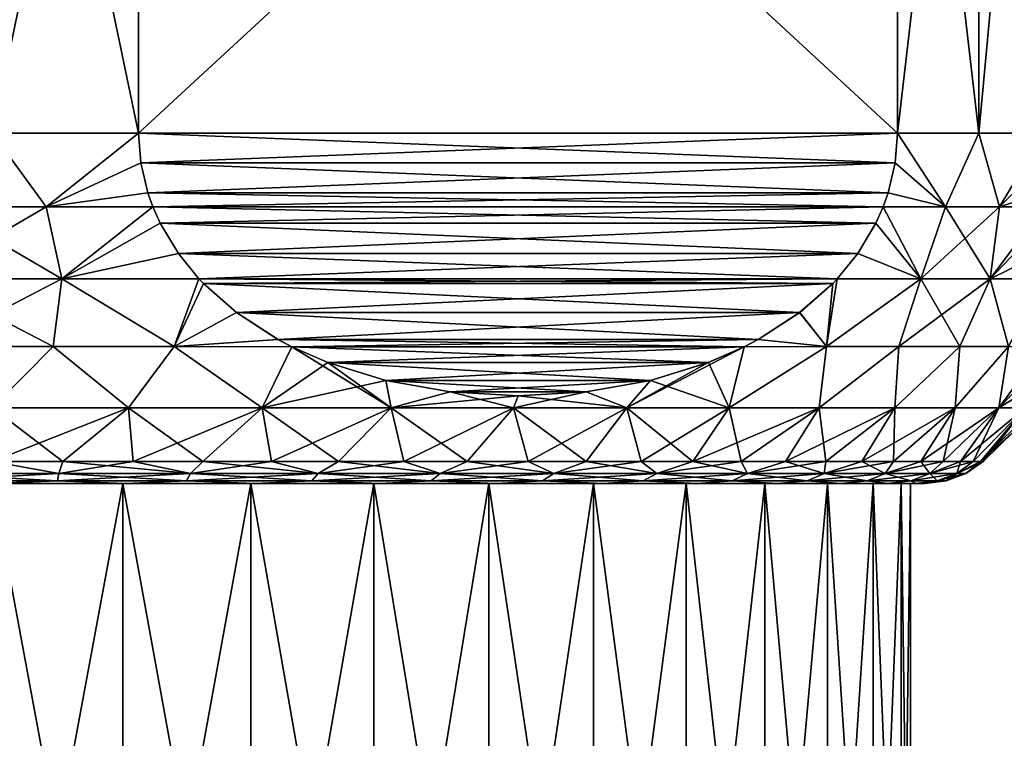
# Model space of a CAD drawing. Header units: metres. Extents: x -90 to 90, y -123 to 74.
# Tile 115 of 131: x 60 to 72, y 21 to 29. Entities that reach past the tile are written whole.
import ezdxf

# ---------------------------------------------------------------- set-up
doc = ezdxf.new("R2010")
doc.units = ezdxf.units.M
doc.layers.add('solid_11662012', color=7, linetype='CONTINUOUS')

msp = doc.modelspace()

# ---------------------------------------------------------------- linework, layer by layer
at = {"layer": 'solid_11662012'}
for points in [[(61.669872, 28, 12.892304), (61.669872, 36, 12.892304), (60, 36, 13)], [(61.669872, 28, 12.892304), (60, 36, 13), (60, 28, 13)], [(60, 28, -13), (60, 36, -13), (61.669872, 36, -12.892304)], [(60, 28, -13), (61.669872, 36, -12.892304), (61.669872, 28, -12.892304)], [(61.669872, 28, 12.892304), (70.330124, 36, 7.892305), (61.669872, 36, 12.892304)], [(61.669872, 28, 12.892304), (70.330124, 28, 7.892305), (70.330124, 36, 7.892305)], [(70.330124, 28, -7.892305), (61.669872, 36, -12.892304), (70.330124, 36, -7.892305)], [(61.669872, 28, -12.892304), (61.669872, 36, -12.892304), (70.330124, 28, -7.892305)], [(71.258331, 28, 6.5), (71.258331, 36, 6.5), (70.330124, 36, 7.892305)], [(71.258331, 28, 6.5), (70.330124, 36, 7.892305), (70.330124, 28, 7.892305)], [(70.330124, 28, -7.892305), (70.330124, 36, -7.892305), (71.258331, 36, -6.5)], [(71.258331, 28, -6.5), (70.330124, 28, -7.892305), (71.258331, 36, -6.5)], [(72, 28, 5), (72, 36, 5), (71.258331, 36, 6.5)], [(72, 28, 5), (71.258331, 36, 6.5), (71.258331, 28, 6.5)], [(71.258331, 28, -6.5), (71.258331, 36, -6.5), (72, 36, -5)], [(71.258331, 28, -6.5), (72, 36, -5), (72, 28, -5)], [(60.615589, 27.158506, -12.914017), (59.384403, 27.158506, -12.914016), (60, 28, -13)], [(59.384411, 27.158506, 12.914017), (60.615597, 27.158506, 12.914016), (60, 28, 13)], [(60.615597, 27.158506, 12.914016), (61.669872, 28, 12.892304), (60, 28, 13)], [(60.615589, 27.158506, -12.914017), (60, 28, -13), (61.669872, 28, -12.892304)], [(61.696148, 27.659065, -12.877136), (60.615589, 27.158506, -12.914017), (61.669872, 28, -12.892304)], [(60.615597, 27.158506, 12.914016), (61.69614, 27.659098, 12.877139), (61.669872, 28, 12.892304)], [(61.69614, 27.659098, 12.877139), (70.330124, 28, 7.892305), (61.669872, 28, 12.892304)], [(61.669872, 28, -12.892304), (70.330124, 28, -7.892305), (70.303856, 27.65909, -7.907472)], [(61.696148, 27.659065, -12.877136), (61.669872, 28, -12.892304), (70.303856, 27.65909, -7.907472)], [(61.69614, 27.659098, 12.877139), (70.303856, 27.659069, 7.907474), (70.330124, 28, 7.892305)], [(70.330124, 28, 7.892305), (70.303856, 27.659069, 7.907474), (70.87606, 27.158506, 6.990146)], [(70.876053, 27.158506, -6.990151), (70.303856, 27.65909, -7.907472), (70.330124, 28, -7.892305)], [(71.258331, 28, 6.5), (70.330124, 28, 7.892305), (70.87606, 27.158506, 6.990146)], [(70.876053, 27.158506, -6.990151), (70.330124, 28, -7.892305), (71.258331, 28, -6.5)], [(71.491638, 27.158506, -5.923935), (70.876053, 27.158506, -6.990151), (71.258331, 28, -6.5)], [(71.258331, 28, 6.5), (70.87606, 27.158506, 6.990146), (71.491638, 27.158506, 5.92393)], [(72, 28, 5), (71.258331, 28, 6.5), (71.491638, 27.158506, 5.92393)], [(71.491638, 27.158506, -5.923935), (71.258331, 28, -6.5), (72, 28, -5)], [(72, 27.66193, 4.970171), (72, 28, 5), (71.491638, 27.158506, 5.92393)], [(72, 27.661568, -4.970107), (71.491638, 27.158506, -5.923935), (72, 28, -5)], [(61.696148, 27.659065, -12.877136), (61.776558, 27.316944, -12.83071), (60.615589, 27.158506, -12.914017)], [(60.615597, 27.158506, 12.914016), (61.776592, 27.316833, 12.830689), (61.69614, 27.659098, 12.877139)], [(61.776592, 27.316833, 12.830689), (70.303856, 27.659069, 7.907474), (61.69614, 27.659098, 12.877139)], [(61.696148, 27.659065, -12.877136), (70.303856, 27.65909, -7.907472), (70.223404, 27.316828, -7.953921)], [(61.696148, 27.659065, -12.877136), (70.223404, 27.316828, -7.953921), (61.776558, 27.316944, -12.83071)], [(61.776592, 27.316833, 12.830689), (70.223442, 27.31695, 7.953898), (70.303856, 27.659069, 7.907474)], [(70.876053, 27.158506, -6.990151), (70.223404, 27.316828, -7.953921), (70.303856, 27.65909, -7.907472)], [(70.303856, 27.659069, 7.907474), (70.223442, 27.31695, 7.953898), (70.87606, 27.158506, 6.990146)], [(72, 27.66193, 4.970171), (71.491638, 27.158506, 5.92393), (72, 27.321575, 4.878502)], [(72, 27.661568, -4.970107), (72, 27.32147, -4.878464), (71.491638, 27.158506, -5.923935)], [(61.776558, 27.316944, -12.83071), (61.83287, 27.159101, -12.798198), (60.615589, 27.158506, -12.914017)], [(60.615597, 27.158506, 12.914016), (61.832886, 27.159065, 12.798189), (61.776592, 27.316833, 12.830689)], [(61.776558, 27.316944, -12.83071), (70.223404, 27.316828, -7.953921), (70.167114, 27.159065, -7.98642)], [(61.776558, 27.316944, -12.83071), (70.167114, 27.159065, -7.98642), (61.83287, 27.159101, -12.798198)], [(61.832886, 27.159065, 12.798189), (70.223442, 27.31695, 7.953898), (61.776592, 27.316833, 12.830689)], [(61.832886, 27.159065, 12.798189), (70.16713, 27.159103, 7.986412), (70.223442, 27.31695, 7.953898)], [(70.876053, 27.158506, -6.990151), (70.167114, 27.159065, -7.98642), (70.223404, 27.316828, -7.953921)], [(70.223442, 27.31695, 7.953898), (70.16713, 27.159103, 7.986412), (70.87606, 27.158506, 6.990146)], [(72, 27.321575, 4.878502), (71.491638, 27.158506, 5.92393), (72, 27.159101, 4.811787)], [(72, 27.32147, -4.878464), (72, 27.159086, -4.811779), (71.491638, 27.158506, -5.923935)], [(59.207767, 26.337818, -12.690925), (59.384403, 27.158506, -12.914016), (60.615589, 27.158506, -12.914017)], [(60.792179, 26.337818, -12.690928), (59.207767, 26.337818, -12.690925), (60.615589, 27.158506, -12.914017)], [(59.207821, 26.337818, 12.690928), (60.792233, 26.337818, 12.690925), (59.384411, 27.158506, 12.914017)], [(60.792233, 26.337818, 12.690925), (60.615597, 27.158506, 12.914016), (59.384411, 27.158506, 12.914017)], [(60.792179, 26.337818, -12.690928), (60.615589, 27.158506, -12.914017), (61.83287, 27.159101, -12.798198)], [(60.792233, 26.337818, 12.690925), (61.832886, 27.159065, 12.798189), (60.615597, 27.158506, 12.914016)], [(60.792179, 26.337818, -12.690928), (61.83287, 27.159101, -12.798198), (61.916058, 26.972775, -12.750171)], [(60.792233, 26.337818, 12.690925), (61.916183, 26.972515, 12.750097), (61.832886, 27.159065, 12.798189)], [(61.83287, 27.159101, -12.798198), (70.167114, 27.159065, -7.98642), (70.083817, 26.972511, -8.034513)], [(61.916058, 26.972775, -12.750171), (61.83287, 27.159101, -12.798198), (70.083817, 26.972511, -8.034513)], [(61.916183, 26.972515, 12.750097), (70.16713, 27.159103, 7.986412), (61.832886, 27.159065, 12.798189)], [(61.916183, 26.972515, 12.750097), (70.083946, 26.972782, 8.034436), (70.16713, 27.159103, 7.986412)], [(70.594337, 26.337818, -7.031877), (70.083817, 26.972511, -8.034513), (70.167114, 27.159065, -7.98642)], [(70.16713, 27.159103, 7.986412), (70.083946, 26.972782, 8.034436), (70.59436, 26.337818, 7.031835)], [(70.594337, 26.337818, -7.031877), (70.167114, 27.159065, -7.98642), (70.876053, 27.158506, -6.990151)], [(70.87606, 27.158506, 6.990146), (70.16713, 27.159103, 7.986412), (70.59436, 26.337818, 7.031835)], [(70.594337, 26.337818, -7.031877), (70.876053, 27.158506, -6.990151), (71.491638, 27.158506, -5.923935)], [(71.386414, 26.337818, -5.660108), (70.594337, 26.337818, -7.031877), (71.491638, 27.158506, -5.923935)], [(70.87606, 27.158506, 6.990146), (70.59436, 26.337818, 7.031835), (71.386436, 26.337818, 5.660066)], [(71.491638, 27.158506, 5.92393), (70.87606, 27.158506, 6.990146), (71.386436, 26.337818, 5.660066)], [(71.386414, 26.337818, -5.660108), (71.491638, 27.158506, -5.923935), (72, 27.159086, -4.811779)], [(71.386414, 26.337818, -5.660108), (72, 27.159086, -4.811779), (72, 26.979347, -4.719491)], [(72, 27.159101, 4.811787), (71.491638, 27.158506, 5.92393), (71.386436, 26.337818, 5.660066)], [(72, 26.979315, 4.719471), (72, 27.159101, 4.811787), (71.386436, 26.337818, 5.660066)], [(62.123074, 26.627176, -12.630649), (60.792179, 26.337818, -12.690928), (61.916058, 26.972775, -12.750171)], [(60.792233, 26.337818, 12.690925), (62.123322, 26.626829, 12.630507), (61.916183, 26.972515, 12.750097)], [(62.123074, 26.627176, -12.630649), (61.916058, 26.972775, -12.750171), (70.083817, 26.972511, -8.034513)], [(61.916183, 26.972515, 12.750097), (69.87693, 26.627188, 8.153956), (70.083946, 26.972782, 8.034436)], [(62.123322, 26.626829, 12.630507), (69.87693, 26.627188, 8.153956), (61.916183, 26.972515, 12.750097)], [(62.123074, 26.627176, -12.630649), (70.083817, 26.972511, -8.034513), (69.876678, 26.626827, -8.154102)], [(70.594337, 26.337818, -7.031877), (69.876678, 26.626827, -8.154102), (70.083817, 26.972511, -8.034513)], [(70.083946, 26.972782, 8.034436), (69.87693, 26.627188, 8.153956), (70.59436, 26.337818, 7.031835)], [(72, 26.635815, -4.483718), (71.386414, 26.337818, -5.660108), (72, 26.979347, -4.719491)], [(72, 26.979315, 4.719471), (71.386436, 26.337818, 5.660066), (72, 26.635529, 4.483488)], [(72, 26.635815, -4.483718), (72, 26.337978, -4.205747), (71.386414, 26.337818, -5.660108)], [(72, 26.635529, 4.483488), (71.386436, 26.337818, 5.660066), (72, 26.33799, 4.205757)], [(62.123074, 26.627176, -12.630649), (62.357719, 26.337971, -12.495177), (60.792179, 26.337818, -12.690928)], [(60.792233, 26.337818, 12.690925), (62.357689, 26.338003, 12.495193), (62.123322, 26.626829, 12.630507)], [(62.123074, 26.627176, -12.630649), (69.876678, 26.626827, -8.154102), (69.642311, 26.338003, -8.289416)], [(62.123074, 26.627176, -12.630649), (69.642311, 26.338003, -8.289416), (62.357719, 26.337971, -12.495177)], [(62.357689, 26.338003, 12.495193), (69.87693, 26.627188, 8.153956), (62.123322, 26.626829, 12.630507)], [(62.357689, 26.338003, 12.495193), (69.642281, 26.337971, 8.289433), (69.87693, 26.627188, 8.153956)], [(69.87693, 26.627188, 8.153956), (69.642281, 26.337971, 8.289433), (70.59436, 26.337818, 7.031835)], [(70.594337, 26.337818, -7.031877), (69.642311, 26.338003, -8.289416), (69.876678, 26.626827, -8.154102)], [(60.792179, 26.337818, -12.690928), (59.304943, 25.56493, -12.347424), (59.207767, 26.337818, -12.690925)], [(59.207821, 26.337818, 12.690928), (59.304859, 25.56493, 12.347419), (60.695057, 25.56493, 12.347424)], [(59.207821, 26.337818, 12.690928), (60.695057, 25.56493, 12.347424), (60.792233, 26.337818, 12.690925)], [(60.792179, 26.337818, -12.690928), (60.695141, 25.56493, -12.347419), (59.304943, 25.56493, -12.347424)], [(60.792233, 26.337818, 12.690925), (60.695057, 25.56493, 12.347424), (62.076473, 25.56493, 12.1914)], [(60.792179, 26.337818, -12.690928), (62.076553, 25.56493, -12.191385), (60.695141, 25.56493, -12.347419)], [(62.357719, 26.337971, -12.495177), (62.076553, 25.56493, -12.191385), (60.792179, 26.337818, -12.690928)], [(60.792233, 26.337818, 12.690925), (62.076473, 25.56493, 12.1914), (62.357689, 26.338003, 12.495193)], [(62.409702, 26.283001, 12.465164), (62.357689, 26.338003, 12.495193), (62.076473, 25.56493, 12.1914)], [(62.409241, 26.283474, -12.46543), (62.076553, 25.56493, -12.191385), (62.357719, 26.337971, -12.495177)], [(62.409702, 26.283001, 12.465164), (69.642281, 26.337971, 8.289433), (62.357689, 26.338003, 12.495193)], [(62.357719, 26.337971, -12.495177), (69.642311, 26.338003, -8.289416), (69.590302, 26.283003, -8.319444)], [(62.409241, 26.283474, -12.46543), (62.357719, 26.337971, -12.495177), (69.590302, 26.283003, -8.319444)], [(62.409702, 26.283001, 12.465164), (69.590775, 26.283485, 8.319172), (69.642281, 26.337971, 8.289433)], [(69.642281, 26.337971, 8.289433), (69.590775, 26.283485, 8.319172), (69.519966, 25.56493, 7.893804)], [(70.59436, 26.337818, 7.031835), (69.642281, 26.337971, 8.289433), (69.519966, 25.56493, 7.893804)], [(70.59436, 26.337818, 7.031835), (69.519966, 25.56493, 7.893804), (70.345947, 25.56493, 6.7752)], [(69.52002, 25.56493, -7.893745), (69.642311, 26.338003, -8.289416), (70.594337, 26.337818, -7.031877)], [(69.52002, 25.56493, -7.893745), (69.590302, 26.283003, -8.319444), (69.642311, 26.338003, -8.289416)], [(70.345985, 25.56493, -6.775143), (69.52002, 25.56493, -7.893745), (70.594337, 26.337818, -7.031877)], [(70.59436, 26.337818, 7.031835), (70.345947, 25.56493, 6.7752), (71.04113, 25.56493, 5.570943)], [(70.345985, 25.56493, -6.775143), (70.594337, 26.337818, -7.031877), (71.386414, 26.337818, -5.660108)], [(71.041161, 25.56493, -5.570889), (70.345985, 25.56493, -6.775143), (71.386414, 26.337818, -5.660108)], [(71.386436, 26.337818, 5.660066), (70.59436, 26.337818, 7.031835), (71.04113, 25.56493, 5.570943)], [(71.386436, 26.337818, 5.660066), (71.04113, 25.56493, 5.570943), (71.596733, 25.56493, 4.296257)], [(71.596748, 25.56493, -4.296209), (71.041161, 25.56493, -5.570889), (71.386414, 26.337818, -5.660108)], [(71.596748, 25.56493, -4.296209), (71.386414, 26.337818, -5.660108), (72, 26.337978, -4.205747)], [(72, 26.33799, 4.205757), (71.386436, 26.337818, 5.660066), (71.596733, 25.56493, 4.296257)], [(62.787064, 25.949966, 12.247293), (62.409702, 26.283001, 12.465164), (62.076473, 25.56493, 12.1914)], [(62.786312, 25.950535, -12.247728), (62.076553, 25.56493, -12.191385), (62.409241, 26.283474, -12.46543)], [(62.786312, 25.950535, -12.247728), (62.409241, 26.283474, -12.46543), (69.590302, 26.283003, -8.319444)], [(62.409702, 26.283001, 12.465164), (69.213707, 25.950548, 8.536871), (69.590775, 26.283485, 8.319172)], [(62.787064, 25.949966, 12.247293), (69.213707, 25.950548, 8.536871), (62.409702, 26.283001, 12.465164)], [(62.786312, 25.950535, -12.247728), (69.590302, 26.283003, -8.319444), (69.212944, 25.949972, -8.537312)], [(69.52002, 25.56493, -7.893745), (69.212944, 25.949972, -8.537312), (69.590302, 26.283003, -8.319444)], [(69.590775, 26.283485, 8.319172), (69.213707, 25.950548, 8.536871), (69.519966, 25.56493, 7.893804)], [(63.260502, 25.643618, 11.973956), (62.787064, 25.949966, 12.247293), (62.076473, 25.56493, 12.1914)], [(62.786312, 25.950535, -12.247728), (63.259624, 25.644102, -11.974461), (62.076553, 25.56493, -12.191385)], [(62.786312, 25.950535, -12.247728), (69.212944, 25.949972, -8.537312), (63.259624, 25.644102, -11.974461)], [(62.787064, 25.949966, 12.247293), (68.740395, 25.644112, 8.81014), (69.213707, 25.950548, 8.536871)], [(63.260502, 25.643618, 11.973956), (68.740395, 25.644112, 8.81014), (62.787064, 25.949966, 12.247293)], [(63.259624, 25.644102, -11.974461), (69.212944, 25.949972, -8.537312), (68.73951, 25.643625, -8.810647)], [(69.52002, 25.56493, -7.893745), (68.73951, 25.643625, -8.810647), (69.212944, 25.949972, -8.537312)], [(69.213707, 25.950548, 8.536871), (68.740395, 25.644112, 8.81014), (69.519966, 25.56493, 7.893804)], [(63.260502, 25.643618, 11.973956), (62.076473, 25.56493, 12.1914), (63.418743, 25.560745, 11.882594)], [(63.259624, 25.644102, -11.974461), (63.418797, 25.560717, -11.882563), (62.076553, 25.56493, -12.191385)], [(63.259624, 25.644102, -11.974461), (68.73951, 25.643625, -8.810647), (68.581253, 25.560745, -8.902017)], [(63.259624, 25.644102, -11.974461), (68.581253, 25.560745, -8.902017), (63.418797, 25.560717, -11.882563)], [(63.260502, 25.643618, 11.973956), (63.418743, 25.560745, 11.882594), (68.740395, 25.644112, 8.81014)], [(68.740395, 25.644112, 8.81014), (63.418743, 25.560745, 11.882594), (68.5812, 25.560717, 8.902048)], [(68.740395, 25.644112, 8.81014), (68.5812, 25.560717, 8.902048), (69.519966, 25.56493, 7.893804)], [(69.52002, 25.56493, -7.893745), (68.581253, 25.560745, -8.902017), (68.73951, 25.643625, -8.810647)], [(60.695057, 25.56493, 12.347424), (59.304859, 25.56493, 12.347419), (60, 24.862066, 11.892734)], [(60, 24.862066, -11.892734), (59.304943, 25.56493, -12.347424), (60.695141, 25.56493, -12.347419)], [(60.695057, 25.56493, 12.347424), (60, 24.862066, 11.892734), (61.552315, 24.862066, 11.790989)], [(61.552315, 24.862066, -11.790989), (60, 24.862066, -11.892734), (60.695141, 25.56493, -12.347419)], [(62.076473, 25.56493, 12.1914), (60.695057, 25.56493, 12.347424), (61.552315, 24.862066, 11.790989)], [(61.552315, 24.862066, -11.790989), (60.695141, 25.56493, -12.347419), (62.076553, 25.56493, -12.191385)], [(62.076473, 25.56493, 12.1914), (61.552315, 24.862066, 11.790989), (63.078064, 24.862066, 11.487498)], [(63.078064, 24.862066, -11.487498), (61.552315, 24.862066, -11.790989), (62.076553, 25.56493, -12.191385)], [(63.418743, 25.560745, 11.882594), (62.076473, 25.56493, 12.1914), (63.078064, 24.862066, 11.487498)], [(63.078064, 24.862066, -11.487498), (62.076553, 25.56493, -12.191385), (63.418797, 25.560717, -11.882563)], [(63.418743, 25.560745, 11.882594), (63.078064, 24.862066, 11.487498), (64.551155, 24.862066, 10.987453)], [(63.078064, 24.862066, -11.487498), (63.418797, 25.560717, -11.882563), (63.829067, 25.380705, -11.645694)], [(63.829906, 25.380383, 11.645209), (63.418743, 25.560745, 11.882594), (64.551155, 24.862066, 10.987453)], [(68.5812, 25.560717, 8.902048), (63.418743, 25.560745, 11.882594), (63.829906, 25.380383, 11.645209)], [(63.418797, 25.560717, -11.882563), (68.581253, 25.560745, -8.902017), (68.170105, 25.380386, -9.139394)], [(63.418797, 25.560717, -11.882563), (68.170105, 25.380386, -9.139394), (63.829067, 25.380705, -11.645694)], [(68.5812, 25.560717, 8.902048), (63.829906, 25.380383, 11.645209), (68.170952, 25.380713, 9.138905)], [(67.239838, 24.862066, -9.43514), (68.170105, 25.380386, -9.139394), (68.581253, 25.560745, -8.902017)], [(68.409431, 24.862066, -8.409432), (67.239838, 24.862066, -9.43514), (68.581253, 25.560745, -8.902017)], [(68.5812, 25.560717, 8.902048), (68.170952, 25.380713, 9.138905), (68.409431, 24.862066, 8.409432)], [(69.519966, 25.56493, 7.893804), (68.409431, 24.862066, 8.409432), (69.435143, 24.862066, 7.239837)], [(69.519966, 25.56493, 7.893804), (68.5812, 25.560717, 8.902048), (68.409431, 24.862066, 8.409432)], [(68.409431, 24.862066, -8.409432), (68.581253, 25.560745, -8.902017), (69.52002, 25.56493, -7.893745)], [(69.435143, 24.862066, -7.239837), (68.409431, 24.862066, -8.409432), (69.52002, 25.56493, -7.893745)], [(70.345947, 25.56493, 6.7752), (69.435143, 24.862066, 7.239837), (70.299408, 24.862066, 5.946367)], [(70.345947, 25.56493, 6.7752), (69.519966, 25.56493, 7.893804), (69.435143, 24.862066, 7.239837)], [(69.435143, 24.862066, -7.239837), (69.52002, 25.56493, -7.893745), (70.345985, 25.56493, -6.775143)], [(70.299408, 24.862066, -5.946367), (69.435143, 24.862066, -7.239837), (70.345985, 25.56493, -6.775143)], [(71.04113, 25.56493, 5.570943), (70.299408, 24.862066, 5.946367), (70.98745, 24.862066, 4.551152)], [(71.04113, 25.56493, 5.570943), (70.345947, 25.56493, 6.7752), (70.299408, 24.862066, 5.946367)], [(70.299408, 24.862066, -5.946367), (70.345985, 25.56493, -6.775143), (71.041161, 25.56493, -5.570889)], [(70.98745, 24.862066, -4.551152), (70.299408, 24.862066, -5.946367), (71.041161, 25.56493, -5.570889)], [(71.596733, 25.56493, 4.296257), (70.98745, 24.862066, 4.551152), (71.487495, 24.862066, 3.078066)], [(71.596733, 25.56493, 4.296257), (71.04113, 25.56493, 5.570943), (70.98745, 24.862066, 4.551152)], [(70.98745, 24.862066, -4.551152), (71.041161, 25.56493, -5.570889), (71.596748, 25.56493, -4.296209)], [(71.487495, 24.862066, -3.078066), (70.98745, 24.862066, -4.551152), (71.596748, 25.56493, -4.296209)], [(72, 25.560633, 2.980323), (71.596733, 25.56493, 4.296257), (71.487495, 24.862066, 3.078066)], [(71.487495, 24.862066, -3.078066), (71.596748, 25.56493, -4.296209), (72, 25.560627, -2.98031)], [(72, 25.560633, 2.980323), (71.487495, 24.862066, 3.078066), (71.790993, 24.862066, 1.552313)], [(71.487495, 24.862066, -3.078066), (72, 25.560627, -2.98031), (72, 25.388775, -2.530899)], [(63.078064, 24.862066, -11.487498), (63.829067, 25.380705, -11.645694), (64.489166, 25.176004, -11.264586)], [(63.829067, 25.380705, -11.645694), (68.170105, 25.380386, -9.139394), (64.489166, 25.176004, -11.264586)], [(68.170952, 25.380713, 9.138905), (63.829906, 25.380383, 11.645209), (67.510857, 25.17601, 9.52001)], [(64.490013, 25.175797, 11.264097), (63.829906, 25.380383, 11.645209), (64.551155, 24.862066, 10.987453)], [(67.510857, 25.17601, 9.52001), (63.829906, 25.380383, 11.645209), (64.490013, 25.175797, 11.264097)], [(64.489166, 25.176004, -11.264586), (68.170105, 25.380386, -9.139394), (67.510002, 25.1758, -9.520503)], [(67.239838, 24.862066, -9.43514), (67.510002, 25.1758, -9.520503), (68.170105, 25.380386, -9.139394)], [(68.170952, 25.380713, 9.138905), (67.510857, 25.17601, 9.52001), (68.409431, 24.862066, 8.409432)], [(72, 25.180328, -1.765009), (71.487495, 24.862066, -3.078066), (72, 25.388775, -2.530899)], [(64.551155, 24.862066, -10.987453), (63.078064, 24.862066, -11.487498), (64.489166, 25.176004, -11.264586)], [(64.489166, 25.176004, -11.264586), (67.510002, 25.1758, -9.520503), (65.223198, 25.045156, -10.84079)], [(64.551155, 24.862066, -10.987453), (64.489166, 25.176004, -11.264586), (65.223198, 25.045156, -10.84079)], [(67.510857, 25.17601, 9.52001), (64.490013, 25.175797, 11.264097), (66.776825, 25.04516, 9.943805)], [(65.224007, 25.045063, 10.840324), (64.490013, 25.175797, 11.264097), (64.551155, 24.862066, 10.987453)], [(66.776825, 25.04516, 9.943805), (64.490013, 25.175797, 11.264097), (65.224007, 25.045063, 10.840324)], [(65.223198, 25.045156, -10.84079), (67.510002, 25.1758, -9.520503), (66.776016, 25.045065, -9.944271)], [(67.239838, 24.862066, -9.43514), (66.776016, 25.045065, -9.944271), (67.510002, 25.1758, -9.520503)], [(67.510857, 25.17601, 9.52001), (66.776825, 25.04516, 9.943805), (67.239838, 24.862066, 9.43514)], [(67.510857, 25.17601, 9.52001), (67.239838, 24.862066, 9.43514), (68.409431, 24.862066, 8.409432)], [(72, 25.180328, -1.765009), (71.790993, 24.862066, -1.552313), (71.487495, 24.862066, -3.078066)], [(64.551155, 24.862066, -10.987453), (65.223198, 25.045156, -10.84079), (65.999542, 25, -10.39257)], [(65.224007, 25.045063, 10.840324), (64.551155, 24.862066, 10.987453), (65.946365, 24.862066, 10.299409)], [(65.946365, 24.862066, -10.299409), (64.551155, 24.862066, -10.987453), (65.999542, 25, -10.39257)], [(65.223198, 25.045156, -10.84079), (66.776016, 25.045065, -9.944271), (65.999542, 25, -10.39257)], [(66.776825, 25.04516, 9.943805), (65.224007, 25.045063, 10.840324), (66.000488, 25, 10.392025)], [(66.000488, 25, 10.392025), (65.224007, 25.045063, 10.840324), (65.946365, 24.862066, 10.299409)], [(65.946365, 24.862066, -10.299409), (65.999542, 25, -10.39257), (66.776016, 25.045065, -9.944271)], [(67.239838, 24.862066, -9.43514), (65.946365, 24.862066, -10.299409), (66.776016, 25.045065, -9.944271)], [(66.000488, 25, 10.392025), (65.946365, 24.862066, 10.299409), (67.239838, 24.862066, 9.43514)], [(66.776825, 25.04516, 9.943805), (66.000488, 25, 10.392025), (67.239838, 24.862066, 9.43514)], [(60.806644, 24.25, 11.278379), (61.552315, 24.862066, 11.790989), (60, 24.862066, 11.892734)], [(60, 24.25, 11.307189), (60.806644, 24.25, 11.278379), (60, 24.862066, 11.892734)], [(60, 24.25, -11.307189), (60, 24.862066, -11.892734), (61.552315, 24.862066, -11.790989)], [(60.806644, 24.25, -11.278379), (60, 24.25, -11.307189), (61.552315, 24.862066, -11.790989)], [(60.806644, 24.25, 11.278379), (61.60918, 24.25, 11.192099), (61.552315, 24.862066, 11.790989)], [(61.609177, 24.25, -11.192099), (60.806644, 24.25, -11.278379), (61.552315, 24.862066, -11.790989)], [(62.403515, 24.25, 11.048785), (63.078064, 24.862066, 11.487498), (61.552315, 24.862066, 11.790989)], [(61.60918, 24.25, 11.192099), (62.403515, 24.25, 11.048785), (61.552315, 24.862066, 11.790989)], [(61.609177, 24.25, -11.192099), (61.552315, 24.862066, -11.790989), (63.078064, 24.862066, -11.487498)], [(62.403515, 24.25, -11.048785), (61.609177, 24.25, -11.192099), (63.078064, 24.862066, -11.487498)], [(62.403515, 24.25, 11.048785), (63.1856, 24.25, 10.849169), (63.078064, 24.862066, 11.487498)], [(63.1856, 24.25, -10.84917), (62.403515, 24.25, -11.048785), (63.078064, 24.862066, -11.487498)], [(63.951454, 24.25, 10.594269), (64.551155, 24.862066, 10.987453), (63.078064, 24.862066, 11.487498)], [(63.1856, 24.25, 10.849169), (63.951454, 24.25, 10.594269), (63.078064, 24.862066, 11.487498)], [(63.1856, 24.25, -10.84917), (63.078064, 24.862066, -11.487498), (64.551155, 24.862066, -10.987453)], [(63.951454, 24.25, -10.594269), (63.1856, 24.25, -10.84917), (64.551155, 24.862066, -10.987453)], [(63.951454, 24.25, 10.594269), (64.697174, 24.25, 10.285382), (64.551155, 24.862066, 10.987453)], [(64.697174, 24.25, -10.285382), (63.951454, 24.25, -10.594269), (64.551155, 24.862066, -10.987453)], [(65.418953, 24.25, 9.924085), (65.946365, 24.862066, 10.299409), (64.551155, 24.862066, 10.987453)], [(64.697174, 24.25, 10.285382), (65.418953, 24.25, 9.924085), (64.551155, 24.862066, 10.987453)], [(64.697174, 24.25, -10.285382), (64.551155, 24.862066, -10.987453), (65.946365, 24.862066, -10.299409)], [(65.418953, 24.25, -9.924085), (64.697174, 24.25, -10.285382), (65.946365, 24.862066, -10.299409)], [(65.418953, 24.25, 9.924085), (66.113121, 24.25, 9.512217), (65.946365, 24.862066, 10.299409)], [(66.113121, 24.25, -9.512218), (65.418953, 24.25, -9.924085), (65.946365, 24.862066, -10.299409)], [(66.776138, 24.25, 9.051877), (67.239838, 24.862066, 9.43514), (65.946365, 24.862066, 10.299409)], [(66.113121, 24.25, 9.512217), (66.776138, 24.25, 9.051877), (65.946365, 24.862066, 10.299409)], [(66.113121, 24.25, -9.512218), (65.946365, 24.862066, -10.299409), (67.239838, 24.862066, -9.43514)], [(66.776138, 24.25, -9.051877), (66.113121, 24.25, -9.512218), (67.239838, 24.862066, -9.43514)], [(66.776138, 24.25, 9.051877), (67.404625, 24.25, 8.54541), (67.239838, 24.862066, 9.43514)], [(67.404625, 24.25, -8.545411), (66.776138, 24.25, -9.051877), (67.239838, 24.862066, -9.43514)], [(67.995384, 24.25, 7.995396), (68.409431, 24.862066, 8.409432), (67.239838, 24.862066, 9.43514)], [(67.404625, 24.25, 8.54541), (67.995384, 24.25, 7.995396), (67.239838, 24.862066, 9.43514)], [(67.404625, 24.25, -8.545411), (67.239838, 24.862066, -9.43514), (68.409431, 24.862066, -8.409432)], [(67.995384, 24.25, -7.995397), (67.404625, 24.25, -8.545411), (68.409431, 24.862066, -8.409432)], [(67.995384, 24.25, 7.995396), (68.545403, 24.25, 7.404637), (68.409431, 24.862066, 8.409432)], [(67.995384, 24.25, -7.995397), (68.409431, 24.862066, -8.409432), (69.435143, 24.862066, -7.239837)], [(68.545403, 24.25, -7.404637), (67.995384, 24.25, -7.995397), (69.435143, 24.862066, -7.239837)], [(68.545403, 24.25, 7.404637), (69.435143, 24.862066, 7.239837), (68.409431, 24.862066, 8.409432)], [(68.545403, 24.25, 7.404637), (69.051872, 24.25, 6.776145), (69.435143, 24.862066, 7.239837)], [(69.051872, 24.25, -6.776145), (68.545403, 24.25, -7.404637), (69.435143, 24.862066, -7.239837)], [(69.051872, 24.25, 6.776145), (69.512215, 24.25, 6.113124), (69.435143, 24.862066, 7.239837)], [(69.051872, 24.25, -6.776145), (69.435143, 24.862066, -7.239837), (70.299408, 24.862066, -5.946367)], [(69.512215, 24.25, -6.113125), (69.051872, 24.25, -6.776145), (70.299408, 24.862066, -5.946367)], [(69.512215, 24.25, 6.113124), (70.299408, 24.862066, 5.946367), (69.435143, 24.862066, 7.239837)], [(69.512215, 24.25, 6.113124), (69.924088, 24.25, 5.418953), (70.299408, 24.862066, 5.946367)], [(69.924088, 24.25, -5.418955), (69.512215, 24.25, -6.113125), (70.299408, 24.862066, -5.946367)], [(69.924088, 24.25, 5.418953), (70.285385, 24.25, 4.69717), (70.299408, 24.862066, 5.946367)], [(69.924088, 24.25, -5.418955), (70.299408, 24.862066, -5.946367), (70.98745, 24.862066, -4.551152)], [(70.285385, 24.25, -4.697172), (69.924088, 24.25, -5.418955), (70.98745, 24.862066, -4.551152)], [(70.285385, 24.25, 4.69717), (70.98745, 24.862066, 4.551152), (70.299408, 24.862066, 5.946367)], [(70.285385, 24.25, 4.69717), (70.594269, 24.25, 3.951452), (70.98745, 24.862066, 4.551152)], [(70.594269, 24.25, -3.951453), (70.285385, 24.25, -4.697172), (70.98745, 24.862066, -4.551152)], [(70.594269, 24.25, 3.951452), (70.849167, 24.25, 3.185598), (70.98745, 24.862066, 4.551152)], [(70.594269, 24.25, -3.951453), (70.98745, 24.862066, -4.551152), (71.487495, 24.862066, -3.078066)], [(70.849167, 24.25, -3.1856), (70.594269, 24.25, -3.951453), (71.487495, 24.862066, -3.078066)], [(70.849167, 24.25, 3.185598), (71.487495, 24.862066, 3.078066), (70.98745, 24.862066, 4.551152)], [(70.849167, 24.25, 3.185598), (71.048782, 24.25, 2.40351), (71.487495, 24.862066, 3.078066)], [(71.048782, 24.25, -2.403512), (70.849167, 24.25, -3.1856), (71.487495, 24.862066, -3.078066)], [(71.048782, 24.25, 2.40351), (71.192101, 24.25, 1.609173), (71.487495, 24.862066, 3.078066)], [(71.048782, 24.25, -2.403512), (71.487495, 24.862066, -3.078066), (71.790993, 24.862066, -1.552313)], [(71.192101, 24.25, -1.609175), (71.048782, 24.25, -2.403512), (71.790993, 24.862066, -1.552313)], [(71.192101, 24.25, 1.609173), (71.790993, 24.862066, 1.552313), (71.487495, 24.862066, 3.078066)], [(71.192101, 24.25, 1.609173), (71.278381, 24.25, 0.806637), (71.790993, 24.862066, 1.552313)], [(71.278381, 24.25, -0.80664), (71.192101, 24.25, -1.609175), (71.790993, 24.862066, -1.552313)], [(71.278381, 24.25, -0.80664), (71.892731, 24.862066), (71.672791, 24.607269)], [(71.278381, 24.25, -0.80664), (71.790993, 24.862066, -1.552313), (71.892731, 24.862066)], [(71.278381, 24.25, 0.806637), (71.30719, 24.25), (71.790993, 24.862066, 1.552313)], [(71.30719, 24.25), (71.672791, 24.607269), (71.790993, 24.862066, 1.552313)], [(71.278381, 24.25, -0.80664), (71.672791, 24.607269), (71.30719, 24.25)], [(60.758129, 24.11396, 11.083462), (60, 24.25, 11.307189), (59.241871, 24.11396, 11.083462)], [(59.241871, 24.11396, -11.083462), (60, 24.25, -11.307189), (60.758129, 24.11396, -11.083462)], [(60.758129, 24.11396, 11.083462), (60.806644, 24.25, 11.278379), (60, 24.25, 11.307189)], [(60.758129, 24.11396, -11.083462), (60, 24.25, -11.307189), (60.806644, 24.25, -11.278379)], [(62.260265, 24.11396, 10.876998), (60.806644, 24.25, 11.278379), (60.758129, 24.11396, 11.083462)], [(60.758129, 24.11396, -11.083462), (60.806644, 24.25, -11.278379), (61.609177, 24.25, -11.192099)], [(60.758129, 24.11396, -11.083462), (61.609177, 24.25, -11.192099), (62.260265, 24.11396, -10.876998)], [(62.260265, 24.11396, 10.876998), (61.60918, 24.25, 11.192099), (60.806644, 24.25, 11.278379)], [(62.260265, 24.11396, -10.876998), (61.609177, 24.25, -11.192099), (62.403515, 24.25, -11.048785)], [(62.260265, 24.11396, 10.876998), (62.403515, 24.25, 11.048785), (61.60918, 24.25, 11.192099)], [(63.720299, 24.11396, 10.467916), (62.403515, 24.25, 11.048785), (62.260265, 24.11396, 10.876998)], [(62.260265, 24.11396, -10.876998), (62.403515, 24.25, -11.048785), (63.1856, 24.25, -10.84917)], [(62.260265, 24.11396, -10.876998), (63.1856, 24.25, -10.84917), (63.720299, 24.11396, -10.467916)], [(63.720299, 24.11396, 10.467916), (63.1856, 24.25, 10.849169), (62.403515, 24.25, 11.048785)], [(63.720299, 24.11396, 10.467916), (63.951454, 24.25, 10.594269), (63.1856, 24.25, 10.849169)], [(63.720299, 24.11396, -10.467916), (63.1856, 24.25, -10.84917), (63.951454, 24.25, -10.594269)], [(65.111031, 24.11396, 9.863836), (63.951454, 24.25, 10.594269), (63.720299, 24.11396, 10.467916)], [(63.720299, 24.11396, -10.467916), (63.951454, 24.25, -10.594269), (64.697174, 24.25, -10.285382)], [(63.720299, 24.11396, -10.467916), (64.697174, 24.25, -10.285382), (65.111031, 24.11396, -9.863836)], [(65.111031, 24.11396, 9.863836), (64.697174, 24.25, 10.285382), (63.951454, 24.25, 10.594269)], [(65.111031, 24.11396, 9.863836), (65.418953, 24.25, 9.924085), (64.697174, 24.25, 10.285382)], [(65.111031, 24.11396, -9.863836), (64.697174, 24.25, -10.285382), (65.418953, 24.25, -9.924085)], [(66.406548, 24.11396, 9.076013), (65.418953, 24.25, 9.924085), (65.111031, 24.11396, 9.863836)], [(65.111031, 24.11396, -9.863836), (65.418953, 24.25, -9.924085), (66.113121, 24.25, -9.512218)], [(65.111031, 24.11396, -9.863836), (66.113121, 24.25, -9.512218), (66.406548, 24.11396, -9.076013)], [(66.406548, 24.11396, 9.076013), (66.113121, 24.25, 9.512217), (65.418953, 24.25, 9.924085)], [(66.406548, 24.11396, 9.076013), (66.776138, 24.25, 9.051877), (66.113121, 24.25, 9.512217)], [(66.406548, 24.11396, -9.076013), (66.113121, 24.25, -9.512218), (66.776138, 24.25, -9.051877)], [(67.582726, 24.11396, 8.11912), (66.776138, 24.25, 9.051877), (66.406548, 24.11396, 9.076013)], [(66.406548, 24.11396, -9.076013), (66.776138, 24.25, -9.051877), (67.404625, 24.25, -8.545411)], [(66.406548, 24.11396, -9.076013), (67.404625, 24.25, -8.545411), (67.582726, 24.11396, -8.11912)], [(67.582726, 24.11396, 8.11912), (67.404625, 24.25, 8.54541), (66.776138, 24.25, 9.051877)], [(67.582726, 24.11396, 8.11912), (67.995384, 24.25, 7.995396), (67.404625, 24.25, 8.54541)], [(67.582726, 24.11396, -8.11912), (67.404625, 24.25, -8.545411), (67.995384, 24.25, -7.995397)], [(68.617653, 24.11396, 7.010983), (67.995384, 24.25, 7.995396), (67.582726, 24.11396, 8.11912)], [(67.582726, 24.11396, -8.11912), (67.995384, 24.25, -7.995397), (68.545403, 24.25, -7.404637)], [(67.582726, 24.11396, -8.11912), (68.545403, 24.25, -7.404637), (68.617653, 24.11396, -7.010983)], [(68.617653, 24.11396, 7.010983), (68.545403, 24.25, 7.404637), (67.995384, 24.25, 7.995396)], [(68.617653, 24.11396, 7.010983), (69.051872, 24.25, 6.776145), (68.545403, 24.25, 7.404637)], [(68.617653, 24.11396, -7.010983), (68.545403, 24.25, -7.404637), (69.051872, 24.25, -6.776145)], [(69.49205, 24.11396, 5.772245), (69.051872, 24.25, 6.776145), (68.617653, 24.11396, 7.010983)], [(68.617653, 24.11396, -7.010983), (69.051872, 24.25, -6.776145), (69.512215, 24.25, -6.113125)], [(68.617653, 24.11396, -7.010983), (69.512215, 24.25, -6.113125), (69.49205, 24.11396, -5.772245)], [(69.49205, 24.11396, 5.772245), (69.512215, 24.25, 6.113124), (69.051872, 24.25, 6.776145)], [(69.49205, 24.11396, 5.772245), (69.924088, 24.25, 5.418953), (69.512215, 24.25, 6.113124)], [(70.189629, 24.11396, 4.425981), (69.924088, 24.25, 5.418953), (69.49205, 24.11396, 5.772245)], [(69.49205, 24.11396, -5.772245), (69.512215, 24.25, -6.113125), (69.924088, 24.25, -5.418955)], [(69.49205, 24.11396, -5.772245), (69.924088, 24.25, -5.418955), (70.285385, 24.25, -4.697172)], [(69.49205, 24.11396, -5.772245), (70.285385, 24.25, -4.697172), (70.189629, 24.11396, -4.425981)], [(70.189629, 24.11396, 4.425981), (70.285385, 24.25, 4.69717), (69.924088, 24.25, 5.418953)], [(70.189629, 24.11396, 4.425981), (70.594269, 24.25, 3.951452), (70.285385, 24.25, 4.69717)], [(70.697395, 24.11396, 2.997269), (70.594269, 24.25, 3.951452), (70.189629, 24.11396, 4.425981)], [(70.189629, 24.11396, -4.425981), (70.285385, 24.25, -4.697172), (70.594269, 24.25, -3.951453)], [(70.189629, 24.11396, -4.425981), (70.594269, 24.25, -3.951453), (70.849167, 24.25, -3.1856)], [(70.189629, 24.11396, -4.425981), (70.849167, 24.25, -3.1856), (70.697395, 24.11396, -2.997269)], [(70.697395, 24.11396, 2.997269), (70.849167, 24.25, 3.185598), (70.594269, 24.25, 3.951452)], [(70.697395, 24.11396, 2.997269), (71.048782, 24.25, 2.40351), (70.849167, 24.25, 3.185598)], [(71.00589, 24.11396, 1.512724), (71.048782, 24.25, 2.40351), (70.697395, 24.11396, 2.997269)], [(70.697395, 24.11396, -2.997269), (70.849167, 24.25, -3.1856), (71.048782, 24.25, -2.403512)], [(70.697395, 24.11396, -2.997269), (71.048782, 24.25, -2.403512), (71.192101, 24.25, -1.609175)], [(70.697395, 24.11396, -2.997269), (71.192101, 24.25, -1.609175), (71.00589, 24.11396, -1.512724)], [(71.00589, 24.11396, -1.512724), (71.278381, 24.25, -0.80664), (71.30719, 24.25)], [(71.00589, 24.11396, -1.512724), (71.30719, 24.25), (71.10936, 24.11396)], [(71.00589, 24.11396, 1.512724), (71.278381, 24.25, 0.806637), (71.192101, 24.25, 1.609173)], [(71.10936, 24.11396), (71.278381, 24.25, 0.806637), (71.00589, 24.11396, 1.512724)], [(71.00589, 24.11396, 1.512724), (71.192101, 24.25, 1.609173), (71.048782, 24.25, 2.40351)], [(71.00589, 24.11396, -1.512724), (71.192101, 24.25, -1.609175), (71.278381, 24.25, -0.80664)], [(71.10936, 24.11396), (71.30719, 24.25), (71.278381, 24.25, 0.806637)], [(59.241871, 24.11396, 11.083462), (59.257225, 24.028879, 10.858965), (60.742775, 24.028879, 10.858965)], [(60.758129, 24.11396, 11.083462), (59.241871, 24.11396, 11.083462), (60.742775, 24.028879, 10.858965)], [(59.241871, 24.11396, -11.083462), (60.758129, 24.11396, -11.083462), (59.257225, 24.028879, -10.858965)], [(60.758129, 24.11396, -11.083462), (60.742775, 24.028879, -10.858965), (59.257225, 24.028879, -10.858965)], [(60.758129, 24.11396, 11.083462), (60.742775, 24.028879, 10.858965), (62.214485, 24.028879, 10.656683)], [(62.260265, 24.11396, -10.876998), (62.214485, 24.028879, -10.656683), (60.742775, 24.028879, -10.858965)], [(60.758129, 24.11396, -11.083462), (62.260265, 24.11396, -10.876998), (60.742775, 24.028879, -10.858965)], [(62.260265, 24.11396, 10.876998), (60.758129, 24.11396, 11.083462), (62.214485, 24.028879, 10.656683)], [(62.260265, 24.11396, 10.876998), (62.214485, 24.028879, 10.656683), (63.644943, 24.028879, 10.255887)], [(63.720299, 24.11396, -10.467916), (63.644943, 24.028879, -10.255887), (62.214485, 24.028879, -10.656683)], [(62.260265, 24.11396, -10.876998), (63.720299, 24.11396, -10.467916), (62.214485, 24.028879, -10.656683)], [(63.720299, 24.11396, 10.467916), (62.260265, 24.11396, 10.876998), (63.644943, 24.028879, 10.255887)], [(63.720299, 24.11396, 10.467916), (63.644943, 24.028879, 10.255887), (65.007507, 24.028879, 9.664043)], [(65.111031, 24.11396, -9.863836), (65.007507, 24.028879, -9.664043), (63.644943, 24.028879, -10.255887)], [(63.720299, 24.11396, -10.467916), (65.111031, 24.11396, -9.863836), (63.644943, 24.028879, -10.255887)], [(65.111031, 24.11396, 9.863836), (63.720299, 24.11396, 10.467916), (65.007507, 24.028879, 9.664043)], [(65.111031, 24.11396, 9.863836), (65.007507, 24.028879, 9.664043), (66.276787, 24.028879, 8.892178)], [(66.406548, 24.11396, -9.076013), (66.276787, 24.028879, -8.892178), (65.007507, 24.028879, -9.664043)], [(65.111031, 24.11396, -9.863836), (66.406548, 24.11396, -9.076013), (65.007507, 24.028879, -9.664043)], [(66.406548, 24.11396, 9.076013), (65.111031, 24.11396, 9.863836), (66.276787, 24.028879, 8.892178)], [(66.406548, 24.11396, 9.076013), (66.276787, 24.028879, 8.892178), (67.429138, 24.028879, 7.954667)], [(67.582726, 24.11396, -8.11912), (67.429138, 24.028879, -7.954667), (66.276787, 24.028879, -8.892178)], [(66.406548, 24.11396, -9.076013), (67.582726, 24.11396, -8.11912), (66.276787, 24.028879, -8.892178)], [(67.582726, 24.11396, 8.11912), (66.406548, 24.11396, 9.076013), (67.429138, 24.028879, 7.954667)], [(67.582726, 24.11396, 8.11912), (67.429138, 24.028879, 7.954667), (68.443108, 24.028879, 6.868975)], [(68.617653, 24.11396, -7.010983), (68.443108, 24.028879, -6.868975), (67.429138, 24.028879, -7.954667)], [(67.582726, 24.11396, -8.11912), (68.617653, 24.11396, -7.010983), (67.429138, 24.028879, -7.954667)], [(68.617653, 24.11396, 7.010983), (67.582726, 24.11396, 8.11912), (68.443108, 24.028879, 6.868975)], [(68.617653, 24.11396, 7.010983), (68.443108, 24.028879, 6.868975), (69.299789, 24.028879, 5.655328)], [(69.49205, 24.11396, -5.772245), (69.299789, 24.028879, -5.655328), (68.443108, 24.028879, -6.868975)], [(68.617653, 24.11396, -7.010983), (69.49205, 24.11396, -5.772245), (68.443108, 24.028879, -6.868975)], [(69.49205, 24.11396, 5.772245), (68.617653, 24.11396, 7.010983), (69.299789, 24.028879, 5.655328)], [(69.49205, 24.11396, 5.772245), (69.299789, 24.028879, 5.655328), (69.983238, 24.028879, 4.336333)], [(70.189629, 24.11396, -4.425981), (69.983238, 24.028879, -4.336333), (69.299789, 24.028879, -5.655328)], [(69.49205, 24.11396, -5.772245), (70.189629, 24.11396, -4.425981), (69.299789, 24.028879, -5.655328)], [(70.189629, 24.11396, 4.425981), (69.49205, 24.11396, 5.772245), (69.983238, 24.028879, 4.336333)], [(70.189629, 24.11396, 4.425981), (69.983238, 24.028879, 4.336333), (70.480721, 24.028879, 2.936559)], [(70.697395, 24.11396, -2.997269), (70.480721, 24.028879, -2.936559), (69.983238, 24.028879, -4.336333)], [(70.189629, 24.11396, -4.425981), (70.697395, 24.11396, -2.997269), (69.983238, 24.028879, -4.336333)], [(70.697395, 24.11396, 2.997269), (70.189629, 24.11396, 4.425981), (70.480721, 24.028879, 2.936559)], [(70.697395, 24.11396, 2.997269), (70.480721, 24.028879, 2.936559), (70.782959, 24.028879, 1.482084)], [(71.00589, 24.11396, -1.512724), (70.782959, 24.028879, -1.482084), (70.480721, 24.028879, -2.936559)], [(70.697395, 24.11396, -2.997269), (71.00589, 24.11396, -1.512724), (70.480721, 24.028879, -2.936559)], [(71.00589, 24.11396, 1.512724), (70.697395, 24.11396, 2.997269), (70.782959, 24.028879, 1.482084)], [(71.00589, 24.11396, 1.512724), (70.782959, 24.028879, 1.482084), (70.884338, 24.028879)], [(70.782959, 24.028879, -1.482084), (71.10936, 24.11396), (70.884338, 24.028879)], [(71.00589, 24.11396, -1.512724), (71.10936, 24.11396), (70.782959, 24.028879, -1.482084)], [(71.10936, 24.11396), (71.00589, 24.11396, 1.512724), (70.884338, 24.028879)], [(58.485111, 24, -10.537416), (61.514851, 24, -10.537421), (60, 24, -10.4775)], [(58.485111, 24, -10.537416), (59.999981, 24, -10.645749), (61.514851, 24, -10.537421)], [(61.514889, 24, 10.537416), (58.485149, 24, 10.537421), (60, 24, 10.4775)], [(61.514889, 24, 10.537416), (60.000019, 24, 10.645749), (58.485149, 24, 10.537421)], [(60.742775, 24.028879, 10.858965), (59.257225, 24.028879, 10.858965), (60.000019, 24, 10.645749)], [(59.257225, 24.028879, -10.858965), (60.742775, 24.028879, -10.858965), (59.999981, 24, -10.645749)], [(60.742775, 24.028879, -10.858965), (61.514851, 24, -10.537421), (59.999981, 24, -10.645749)], [(61.491116, 24, -10.370851), (60, 15.961881, -10.4775), (60, 24, -10.4775)], [(61.514851, 24, -10.537421), (61.491116, 24, -10.370851), (60, 24, -10.4775)], [(61.491104, 15.961881, 10.370854), (60, 24, 10.4775), (60, 15.961881, 10.4775)], [(61.491104, 15.961881, 10.370854), (61.491116, 24, 10.370851), (60, 24, 10.4775)], [(61.514889, 24, 10.537416), (60, 24, 10.4775), (61.491116, 24, 10.370851)], [(61.491104, 15.961881, -10.370854), (60, 15.961881, -10.4775), (61.491116, 24, -10.370851)], [(60.742775, 24.028879, 10.858965), (60.000019, 24, 10.645749), (61.514889, 24, 10.537416)], [(62.214485, 24.028879, 10.656683), (60.742775, 24.028879, 10.858965), (61.514889, 24, 10.537416)], [(60.742775, 24.028879, -10.858965), (62.214485, 24.028879, -10.656683), (61.514851, 24, -10.537421)], [(61.491104, 15.961881, 10.370854), (62.951851, 15.961881, 10.053088), (61.491116, 24, 10.370851)], [(61.491104, 15.961881, -10.370854), (61.491116, 24, -10.370851), (62.951824, 24, -10.053095)], [(62.951851, 15.961881, -10.053088), (61.491104, 15.961881, -10.370854), (62.951824, 24, -10.053095)], [(62.951851, 15.961881, 10.053088), (62.951824, 24, 10.053095), (61.491116, 24, 10.370851)], [(62.998985, 24, 10.214601), (61.491116, 24, 10.370851), (62.951824, 24, 10.053095)], [(62.998985, 24, 10.214601), (61.514889, 24, 10.537416), (61.491116, 24, 10.370851)], [(62.998951, 24, -10.214611), (62.951824, 24, -10.053095), (61.491116, 24, -10.370851)], [(61.514851, 24, -10.537421), (62.998951, 24, -10.214611), (61.491116, 24, -10.370851)], [(62.214485, 24.028879, -10.656683), (62.998951, 24, -10.214611), (61.514851, 24, -10.537421)], [(62.214485, 24.028879, 10.656683), (61.514889, 24, 10.537416), (62.998985, 24, 10.214601)], [(63.644943, 24.028879, 10.255887), (62.214485, 24.028879, 10.656683), (62.998985, 24, 10.214601)], [(62.214485, 24.028879, -10.656683), (63.644943, 24.028879, -10.255887), (62.998951, 24, -10.214611)], [(64.352509, 15.961881, 9.530669), (64.352539, 24, 9.530657), (62.951824, 24, 10.053095)], [(64.421967, 24, 9.683915), (62.951824, 24, 10.053095), (64.352539, 24, 9.530657)], [(62.951851, 15.961881, 10.053088), (64.352509, 15.961881, 9.530669), (62.951824, 24, 10.053095)], [(64.421967, 24, 9.683915), (62.998985, 24, 10.214601), (62.951824, 24, 10.053095)], [(62.951851, 15.961881, -10.053088), (62.951824, 24, -10.053095), (64.352539, 24, -9.530657)], [(64.421928, 24, -9.683931), (64.352539, 24, -9.530657), (62.951824, 24, -10.053095)], [(62.998951, 24, -10.214611), (64.421928, 24, -9.683931), (62.951824, 24, -10.053095)], [(64.352509, 15.961881, -9.530669), (62.951851, 15.961881, -10.053088), (64.352539, 24, -9.530657)], [(63.644943, 24.028879, -10.255887), (64.421928, 24, -9.683931), (62.998951, 24, -10.214611)], [(63.644943, 24.028879, 10.255887), (62.998985, 24, 10.214601), (64.421967, 24, 9.683915)], [(65.007507, 24.028879, 9.664043), (63.644943, 24.028879, 10.255887), (64.421967, 24, 9.683915)], [(63.644943, 24.028879, -10.255887), (65.007507, 24.028879, -9.664043), (64.421928, 24, -9.683931)], [(64.352509, 15.961881, 9.530669), (65.664566, 15.961881, 8.814235), (64.352539, 24, 9.530657)], [(64.352509, 15.961881, -9.530669), (64.352539, 24, -9.530657), (65.664551, 24, -8.814242)], [(65.664566, 15.961881, -8.814235), (64.352509, 15.961881, -9.530669), (65.664551, 24, -8.814242)], [(65.664566, 15.961881, 8.814235), (65.664551, 24, 8.814242), (64.352539, 24, 9.530657)], [(65.755043, 24, 8.956087), (64.352539, 24, 9.530657), (65.664551, 24, 8.814242)], [(65.755043, 24, 8.956087), (64.421967, 24, 9.683915), (64.352539, 24, 9.530657)], [(65.755013, 24, -8.956107), (65.664551, 24, -8.814242), (64.352539, 24, -9.530657)], [(64.421928, 24, -9.683931), (65.755013, 24, -8.956107), (64.352539, 24, -9.530657)], [(65.007507, 24.028879, -9.664043), (65.755013, 24, -8.956107), (64.421928, 24, -9.683931)], [(65.007507, 24.028879, 9.664043), (64.421967, 24, 9.683915), (65.755043, 24, 8.956087)], [(66.276787, 24.028879, 8.892178), (65.007507, 24.028879, 9.664043), (65.755043, 24, 8.956087)], [(65.007507, 24.028879, -9.664043), (66.276787, 24.028879, -8.892178), (65.755013, 24, -8.956107)], [(66.861305, 15.961881, 7.918366), (66.861313, 24, 7.918358), (65.664551, 24, 8.814242)], [(66.970886, 24, 8.046034), (65.664551, 24, 8.814242), (66.861313, 24, 7.918358)], [(65.664566, 15.961881, 8.814235), (66.861305, 15.961881, 7.918366), (65.664551, 24, 8.814242)], [(66.970886, 24, 8.046034), (65.755043, 24, 8.956087), (65.664551, 24, 8.814242)], [(65.664566, 15.961881, -8.814235), (65.664551, 24, -8.814242), (66.861313, 24, -7.918358)], [(66.970863, 24, -8.04606), (66.861313, 24, -7.918358), (65.664551, 24, -8.814242)], [(65.755013, 24, -8.956107), (66.970863, 24, -8.04606), (65.664551, 24, -8.814242)], [(66.861305, 15.961881, -7.918366), (65.664566, 15.961881, -8.814235), (66.861313, 24, -7.918358)], [(66.276787, 24.028879, -8.892178), (66.970863, 24, -8.04606), (65.755013, 24, -8.956107)], [(66.276787, 24.028879, 8.892178), (65.755043, 24, 8.956087), (66.970886, 24, 8.046034)], [(67.429138, 24.028879, 7.954667), (66.276787, 24.028879, 8.892178), (66.970886, 24, 8.046034)], [(66.276787, 24.028879, -8.892178), (67.429138, 24.028879, -7.954667), (66.970863, 24, -8.04606)], [(66.861305, 15.961881, 7.918366), (67.918365, 15.961881, 6.861304), (66.861313, 24, 7.918358)], [(66.861305, 15.961881, -7.918366), (66.861313, 24, -7.918358), (67.918365, 24, -6.861297)], [(67.918365, 15.961881, -6.861304), (66.861305, 15.961881, -7.918366), (67.918365, 24, -6.861297)], [(67.918365, 15.961881, 6.861304), (67.918365, 24, 6.861297), (66.861313, 24, 7.918358)], [(68.044868, 24, 6.972238), (66.861313, 24, 7.918358), (67.918365, 24, 6.861297)], [(68.044868, 24, 6.972238), (66.970886, 24, 8.046034), (66.861313, 24, 7.918358)], [(68.044846, 24, -6.972267), (67.918365, 24, -6.861297), (66.861313, 24, -7.918358)], [(66.970863, 24, -8.04606), (68.044846, 24, -6.972267), (66.861313, 24, -7.918358)], [(67.429138, 24.028879, -7.954667), (68.044846, 24, -6.972267), (66.970863, 24, -8.04606)], [(67.429138, 24.028879, 7.954667), (66.970886, 24, 8.046034), (68.044868, 24, 6.972238)], [(68.443108, 24.028879, 6.868975), (67.429138, 24.028879, 7.954667), (68.044868, 24, 6.972238)], [(67.429138, 24.028879, -7.954667), (68.443108, 24.028879, -6.868975), (68.044846, 24, -6.972267)], [(68.814232, 15.961881, 5.664565), (68.814217, 24, 5.664585), (67.918365, 24, 6.861297)], [(68.955193, 24, 5.756435), (67.918365, 24, 6.861297), (68.814217, 24, 5.664585)], [(67.918365, 15.961881, 6.861304), (68.814232, 15.961881, 5.664565), (67.918365, 24, 6.861297)], [(68.955193, 24, 5.756435), (68.044868, 24, 6.972238), (67.918365, 24, 6.861297)], [(67.918365, 15.961881, -6.861304), (67.918365, 24, -6.861297), (68.814217, 24, -5.664585)], [(68.95517, 24, -5.756466), (68.814217, 24, -5.664585), (67.918365, 24, -6.861297)], [(68.814232, 15.961881, -5.664565), (67.918365, 15.961881, -6.861304), (68.814217, 24, -5.664585)], [(68.044846, 24, -6.972267), (68.95517, 24, -5.756466), (67.918365, 24, -6.861297)], [(68.443108, 24.028879, -6.868975), (68.95517, 24, -5.756466), (68.044846, 24, -6.972267)], [(68.443108, 24.028879, 6.868975), (68.044868, 24, 6.972238), (68.955193, 24, 5.756435)], [(69.299789, 24.028879, 5.655328), (68.443108, 24.028879, 6.868975), (68.955193, 24, 5.756435)], [(68.443108, 24.028879, -6.868975), (69.299789, 24.028879, -5.655328), (68.95517, 24, -5.756466)], [(69.53067, 15.961881, 4.352511), (69.530678, 24, 4.352486), (68.814217, 24, 5.664585)], [(69.683281, 24, 4.42335), (68.814217, 24, 5.664585), (69.530678, 24, 4.352486)], [(68.814232, 15.961881, 5.664565), (69.53067, 15.961881, 4.352511), (68.814217, 24, 5.664585)], [(69.683281, 24, 4.42335), (68.955193, 24, 5.756435), (68.814217, 24, 5.664585)], [(68.814232, 15.961881, -5.664565), (68.814217, 24, -5.664585), (69.530678, 24, -4.352486)], [(69.683266, 24, -4.42338), (69.530678, 24, -4.352486), (68.814217, 24, -5.664585)], [(68.95517, 24, -5.756466), (69.683266, 24, -4.42338), (68.814217, 24, -5.664585)], [(69.53067, 15.961881, -4.352511), (68.814232, 15.961881, -5.664565), (69.530678, 24, -4.352486)], [(69.299789, 24.028879, -5.655328), (69.683266, 24, -4.42338), (68.95517, 24, -5.756466)], [(69.299789, 24.028879, 5.655328), (68.955193, 24, 5.756435), (69.683281, 24, 4.42335)], [(69.983238, 24.028879, 4.336333), (69.299789, 24.028879, 5.655328), (69.683281, 24, 4.42335)], [(69.299789, 24.028879, -5.655328), (69.983238, 24.028879, -4.336333), (69.683266, 24, -4.42338)], [(69.53067, 15.961881, 4.352511), (70.053085, 15.961881, 2.951853), (69.530678, 24, 4.352486)], [(69.53067, 15.961881, -4.352511), (69.530678, 24, -4.352486), (70.053078, 24, -2.951874)], [(70.053085, 15.961881, -2.951853), (69.53067, 15.961881, -4.352511), (70.053078, 24, -2.951874)], [(70.053085, 15.961881, 2.951853), (70.053078, 24, 2.951874), (69.530678, 24, 4.352486)], [(70.214363, 24, 2.999788), (69.530678, 24, 4.352486), (70.053078, 24, 2.951874)], [(70.214363, 24, 2.999788), (69.683281, 24, 4.42335), (69.530678, 24, 4.352486)], [(70.214355, 24, -2.999815), (70.053078, 24, -2.951874), (69.530678, 24, -4.352486)], [(69.683266, 24, -4.42338), (70.214355, 24, -2.999815), (69.530678, 24, -4.352486)], [(69.983238, 24.028879, -4.336333), (70.214355, 24, -2.999815), (69.683266, 24, -4.42338)], [(69.983238, 24.028879, 4.336333), (69.683281, 24, 4.42335), (70.214363, 24, 2.999788)], [(70.480721, 24.028879, 2.936559), (69.983238, 24.028879, 4.336333), (70.214363, 24, 2.999788)], [(69.983238, 24.028879, -4.336333), (70.480721, 24.028879, -2.936559), (70.214355, 24, -2.999815)], [(70.370857, 15.961881, 1.491104), (70.370857, 24, 1.491084), (70.053078, 24, 2.951874)], [(70.537399, 24, 1.514959), (70.053078, 24, 2.951874), (70.370857, 24, 1.491084)], [(70.053085, 15.961881, 2.951853), (70.370857, 15.961881, 1.491104), (70.053078, 24, 2.951874)], [(70.537399, 24, 1.514959), (70.214363, 24, 2.999788), (70.053078, 24, 2.951874)], [(70.053085, 15.961881, -2.951853), (70.053078, 24, -2.951874), (70.370857, 24, -1.491084)], [(70.537399, 24, -1.514985), (70.370857, 24, -1.491084), (70.053078, 24, -2.951874)], [(70.214355, 24, -2.999815), (70.537399, 24, -1.514985), (70.053078, 24, -2.951874)], [(70.370857, 15.961881, -1.491104), (70.053085, 15.961881, -2.951853), (70.370857, 24, -1.491084)], [(70.480721, 24.028879, -2.936559), (70.537399, 24, -1.514985), (70.214355, 24, -2.999815)], [(70.480721, 24.028879, 2.936559), (70.214363, 24, 2.999788), (70.537399, 24, 1.514959)], [(70.477501, 15.961881, 0), (70.477501, 24), (70.370857, 24, 1.491084)], [(70.537399, 24, 1.514959), (70.370857, 24, 1.491084), (70.477501, 24)], [(70.370857, 15.961881, 1.491104), (70.477501, 15.961881, 0), (70.370857, 24, 1.491084)], [(70.370857, 15.961881, -1.491104), (70.370857, 24, -1.491084), (70.477501, 24)], [(70.645752, 24), (70.477501, 24), (70.370857, 24, -1.491084)], [(70.477501, 15.961881, 0), (70.370857, 15.961881, -1.491104), (70.477501, 24)], [(70.537399, 24, -1.514985), (70.645752, 24), (70.370857, 24, -1.491084)], [(70.645752, 24), (70.537399, 24, 1.514959), (70.477501, 24)], [(70.782959, 24.028879, 1.482084), (70.480721, 24.028879, 2.936559), (70.537399, 24, 1.514959)], [(70.480721, 24.028879, -2.936559), (70.782959, 24.028879, -1.482084), (70.537399, 24, -1.514985)], [(70.782959, 24.028879, 1.482084), (70.537399, 24, 1.514959), (70.645752, 24)], [(70.884338, 24.028879), (70.645752, 24), (70.537399, 24, -1.514985)], [(70.782959, 24.028879, -1.482084), (70.884338, 24.028879), (70.537399, 24, -1.514985)], [(70.884338, 24.028879), (70.782959, 24.028879, 1.482084), (70.645752, 24)]]:
    msp.add_3dface(points, dxfattribs=at)

doc.saveas('drawing.dxf')
